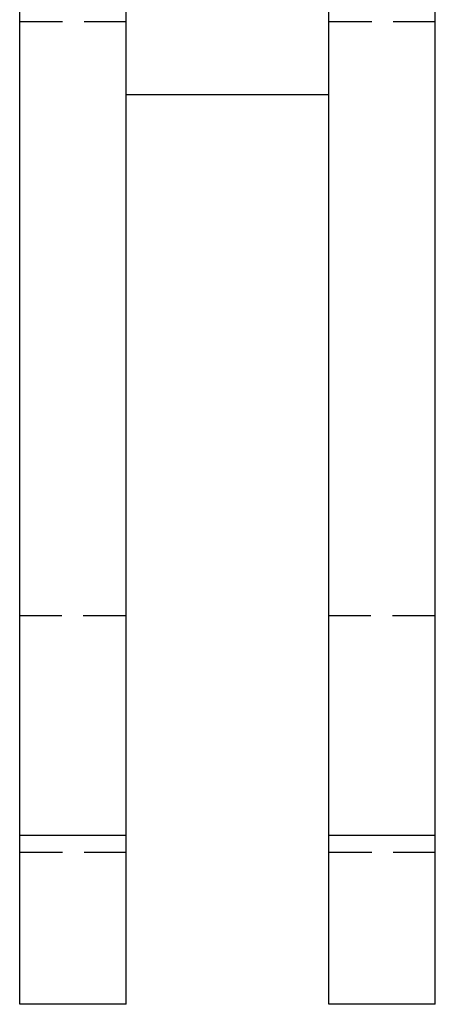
# Model space of a CAD drawing. Extents: x 55 to 332, y 12 to 285.
# Tile 21 of 36: x 311 to 324, y 200 to 230. Entities that reach past the tile are written whole.
import ezdxf

# ---------------------------------------------------------------- set-up
doc = ezdxf.new("R2010")
doc.units = 0
doc.linetypes.add('HIDDEN', pattern=[1.905, 1.27, -0.635])
doc.layers.get('0').update_dxf_attribs({"linetype": 'CONTINUOUS'})

msp = doc.modelspace()

# ---------------------------------------------------------------- linework, layer by layer
at = {"color": 7, "linetype": 'CONTINUOUS'}
for p, q in [((311.4411, 205.4741), (311.4411, 231.946)), ((314.5911, 205.4741), (314.5911, 231.946)), ((320.5911, 205.4741), (320.5911, 231.946)), ((323.7411, 205.4741), (323.7411, 231.946)), ((314.5911, 227.4116), (320.5911, 227.4116)), ((314.5911, 205.4741), (311.4411, 205.4741)), ((311.4411, 200.4741), (311.4411, 205.4741)), ((314.5911, 200.4741), (314.5911, 205.4741)), ((323.7411, 205.4741), (320.5911, 205.4741)), ((320.5911, 200.4741), (320.5911, 205.4741)), ((323.7411, 200.4741), (323.7411, 205.4741)), ((314.5911, 200.4741), (311.4411, 200.4741)), ((323.7411, 200.4741), (320.5911, 200.4741))]:
    msp.add_line(p, q, dxfattribs=at)
at = {"color": 7, "linetype": 'HIDDEN'}
for p, q in [((311.4411, 229.5741), (314.5911, 229.5741)), ((320.5911, 229.5741), (323.7411, 229.5741)), ((314.5911, 211.9741), (311.4411, 211.9741)), ((323.7411, 211.9741), (320.5911, 211.9741)), ((314.5911, 205.4741), (311.4411, 205.4741)), ((323.7411, 205.4741), (320.5911, 205.4741)), ((311.4411, 204.9741), (314.5911, 204.9741)), ((320.5911, 204.9741), (323.7411, 204.9741))]:
    msp.add_line(p, q, dxfattribs=at)

doc.saveas('drawing.dxf')
